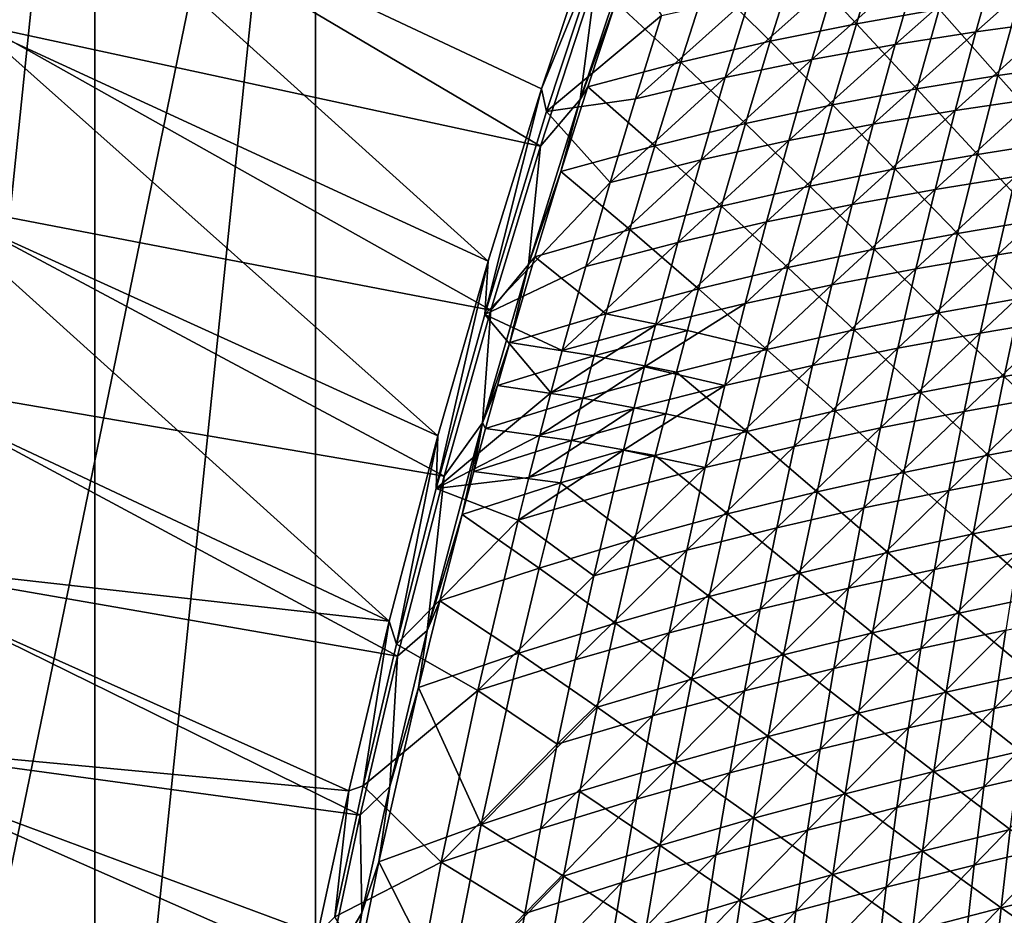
# Model space of a CAD drawing. Header units: metres. Extents: x -1 to 1402, y -1402 to 1.
# Tile 125 of 256: x 46 to 136, y -737 to -656. Entities that reach past the tile are written whole.
import ezdxf

# ---------------------------------------------------------------- set-up
doc = ezdxf.new("R2010")
doc.units = ezdxf.units.M

msp = doc.modelspace()

# ---------------------------------------------------------------- linework, layer by layer
at = {"layer": 'None0'}
for points in [[(43.130493, -656.726685), (48.19175, -640.826843), (11.242748, -7.263255)], [(47.415188, -640.710388, -3), (42.350792, -656.62915, -3), (11.242748, -7.263255, -3)], [(47.415188, -640.710388, -3), (88.749306, -678.022156, -32.226997), (42.350792, -656.62915, -3)], [(93.505959, -667.609009, -29.637341), (48.19175, -640.826843), (43.130493, -656.726685)], [(99.434441, -644.966858, -32.213512), (93.596153, -662.405701, -32.220539), (47.415188, -640.710388, -3)], [(93.596153, -662.405701, -32.220539), (88.749306, -678.022156, -32.226997), (47.415188, -640.710388, -3)], [(93.505959, -667.609009, -29.637341), (98.532974, -652.200928, -29.631062), (48.19175, -640.826843)], [(93.596153, -662.405701, -32.220539), (99.434441, -644.966858, -32.213512), (99.535042, -647.808777, -32.845417)], [(93.596153, -662.405701, -32.220539), (99.535042, -647.808777, -32.845417), (94.028015, -664.466309, -32.845512)], [(94.028015, -664.466309, -32.845512), (99.535042, -647.808777, -32.845417), (104.458954, -655.761658, -60.266914)], [(102.240685, -647.999512, -30.871134), (97.087891, -663.37915, -30.865093), (100.311737, -654.540955, -32.063263)], [(97.087891, -663.37915, -30.865093), (102.240685, -647.999512, -30.871134), (98.532974, -652.200928, -29.631062)], [(122.121078, -656.509888, -114.660255), (124.348328, -649.197083, -114.689911), (116.65062, -650.66925, -87.063545)], [(129.635635, -655.183899, -142.347366), (124.348328, -649.197083, -114.689911), (122.121078, -656.509888, -114.660255)], [(132.958298, -657.246948, -170.80217), (141.90889, -649.278137, -198.645874), (140.039459, -656.283813, -198.615997)], [(132.958298, -657.246948, -170.80217), (134.929489, -650.142151, -170.829529), (141.90889, -649.278137, -198.645874)], [(134.929489, -650.142151, -170.829529), (125.649193, -658.38678, -143.057922), (127.721542, -651.178772, -143.081757)], [(125.649193, -658.38678, -143.057922), (134.929489, -650.142151, -170.829529), (132.958298, -657.246948, -170.80217)], [(108.643051, -652.437622, -59.50769), (114.32309, -658.095337, -87.039215), (116.65062, -650.66925, -87.063545)], [(116.65062, -650.66925, -87.063545), (114.32309, -658.095337, -87.039215), (122.121078, -656.509888, -114.660255)], [(127.721542, -651.178772, -143.081757), (125.649193, -658.38678, -143.057922), (118.086502, -659.74707, -115.387901)], [(118.086502, -659.74707, -115.387901), (120.259117, -652.431213, -115.40715), (127.721542, -651.178772, -143.081757)], [(93.505959, -667.609009, -29.637341), (97.087891, -663.37915, -30.865093), (98.532974, -652.200928, -29.631062)], [(100.311737, -654.540955, -32.063263), (106.216644, -659.982727, -59.489376), (108.643051, -652.437622, -59.50769)], [(108.643051, -652.437622, -59.50769), (106.216644, -659.982727, -59.489376), (114.32309, -658.095337, -87.039215)], [(110.241791, -661.37323, -87.787445), (112.51355, -653.944519, -87.801361), (120.259117, -652.431213, -115.40715)], [(110.241791, -661.37323, -87.787445), (120.259117, -652.431213, -115.40715), (118.086502, -659.74707, -115.387901)], [(102.089462, -663.308777, -60.259052), (104.458954, -655.761658, -60.266914), (112.51355, -653.944519, -87.801361)], [(102.089462, -663.308777, -60.259052), (112.51355, -653.944519, -87.801361), (110.241791, -661.37323, -87.787445)], [(97.087891, -663.37915, -30.865093), (97.788727, -662.210754, -32.052963), (100.311737, -654.540955, -32.063263)], [(100.311737, -654.540955, -32.063263), (97.788727, -662.210754, -32.052963), (106.216644, -659.982727, -59.489376)], [(129.635635, -655.183899, -142.347366), (134.949951, -661.199219, -170.06839), (136.895416, -654.07373, -170.106369)], [(136.895416, -654.07373, -170.106369), (134.949951, -661.199219, -170.06839), (142.083725, -660.161133, -197.893707)], [(94.028015, -664.466309, -32.845512), (104.458954, -655.761658, -60.266914), (102.089462, -663.308777, -60.259052)], [(127.588112, -662.414185, -142.312973), (129.635635, -655.183899, -142.347366), (122.121078, -656.509888, -114.660255)], [(134.949951, -661.199219, -170.06839), (129.635635, -655.183899, -142.347366), (127.588112, -662.414185, -142.312973)], [(42.350792, -656.62915, -3), (84.205261, -693.84613, -32.233692), (37.61758, -672.649475, -3)], [(88.988968, -682.472412, -29.643541), (43.130493, -656.726685), (38.399914, -672.727966)], [(88.749306, -678.022156, -32.226997), (84.205261, -693.84613, -32.233692), (42.350792, -656.62915, -3)], [(88.988968, -682.472412, -29.643541), (93.505959, -667.609009, -29.637341), (43.130493, -656.726685)], [(114.32309, -658.095337, -87.039215), (119.972527, -663.849487, -114.630486), (122.121078, -656.509888, -114.660255)], [(122.121078, -656.509888, -114.660255), (119.972527, -663.849487, -114.630486), (127.588112, -662.414185, -142.312973)], [(131.065689, -664.376526, -170.774841), (132.958298, -657.246948, -170.80217), (140.039459, -656.283813, -198.615997)], [(131.065689, -664.376526, -170.774841), (140.039459, -656.283813, -198.615997), (138.248474, -663.312744, -198.586151)], [(123.65564, -665.621094, -143.034149), (132.958298, -657.246948, -170.80217), (131.065689, -664.376526, -170.774841)], [(123.65564, -665.621094, -143.034149), (125.649193, -658.38678, -143.057922), (132.958298, -657.246948, -170.80217)], [(106.216644, -659.982727, -59.489376), (112.074753, -665.549255, -87.014755), (114.32309, -658.095337, -87.039215)], [(114.32309, -658.095337, -87.039215), (112.074753, -665.549255, -87.014755), (119.972527, -663.849487, -114.630486)], [(125.649193, -658.38678, -143.057922), (115.993042, -667.090393, -115.368675), (118.086502, -659.74707, -115.387901)], [(115.993042, -667.090393, -115.368675), (125.649193, -658.38678, -143.057922), (123.65564, -665.621094, -143.034149)], [(97.788727, -662.210754, -32.052963), (103.870117, -667.556335, -59.470943), (106.216644, -659.982727, -59.489376)], [(106.216644, -659.982727, -59.489376), (103.870117, -667.556335, -59.470943), (112.074753, -665.549255, -87.014755)], [(118.086502, -659.74707, -115.387901), (115.993042, -667.090393, -115.368675), (108.049698, -668.830505, -87.773552)], [(108.049698, -668.830505, -87.773552), (110.241791, -661.37323, -87.787445), (118.086502, -659.74707, -115.387901)], [(134.949951, -661.199219, -170.06839), (140.31987, -667.207764, -197.853104), (142.083725, -660.161133, -197.893707)], [(133.083511, -668.348083, -170.030319), (134.949951, -661.199219, -170.06839), (127.588112, -662.414185, -142.312973)], [(140.31987, -667.207764, -197.853104), (134.949951, -661.199219, -170.06839), (133.083511, -668.348083, -170.030319)], [(99.800339, -670.885254, -60.251221), (102.089462, -663.308777, -60.259052), (110.241791, -661.37323, -87.787445)], [(99.800339, -670.885254, -60.251221), (110.241791, -661.37323, -87.787445), (108.049698, -668.830505, -87.773552)], [(88.749306, -678.022156, -32.226997), (93.596153, -662.405701, -32.220539), (88.44104, -682.846558, -32.845623)], [(88.44104, -682.846558, -32.845623), (93.596153, -662.405701, -32.220539), (94.028015, -664.466309, -32.845512)], [(97.788727, -662.210754, -32.052963), (97.087891, -663.37915, -30.865093), (95.346489, -669.909607, -32.042511)], [(103.870117, -667.556335, -59.470943), (97.788727, -662.210754, -32.052963), (95.346489, -669.909607, -32.042511)], [(119.972527, -663.849487, -114.630486), (125.619873, -669.66925, -142.278473), (127.588112, -662.414185, -142.312973)], [(127.588112, -662.414185, -142.312973), (125.619873, -669.66925, -142.278473), (133.083511, -668.348083, -170.030319)], [(97.087891, -663.37915, -30.865093), (92.413658, -678.333984, -30.859119), (95.346489, -669.909607, -32.042511)], [(92.413658, -678.333984, -30.859119), (97.087891, -663.37915, -30.865093), (93.505959, -667.609009, -29.637341)], [(99.800339, -670.885254, -60.251221), (94.028015, -664.466309, -32.845512), (102.089462, -663.308777, -60.259052)], [(112.074753, -665.549255, -87.014755), (117.903656, -671.215088, -114.600594), (119.972527, -663.849487, -114.630486)], [(119.972527, -663.849487, -114.630486), (117.903656, -671.215088, -114.600594), (125.619873, -669.66925, -142.278473)], [(129.252441, -671.530396, -170.747574), (131.065689, -664.376526, -170.774841), (138.248474, -663.312744, -198.586151)], [(136.536667, -670.364319, -198.556351), (129.252441, -671.530396, -170.747574), (138.248474, -663.312744, -198.586151)], [(88.44104, -682.846558, -32.845623), (94.028015, -664.466309, -32.845512), (99.800339, -670.885254, -60.251221)], [(121.741722, -672.881165, -143.010406), (123.65564, -665.621094, -143.034149), (131.065689, -664.376526, -170.774841)], [(121.741722, -672.881165, -143.010406), (131.065689, -664.376526, -170.774841), (129.252441, -671.530396, -170.747574)], [(103.870117, -667.556335, -59.470943), (109.906647, -673.03009, -86.990173), (112.074753, -665.549255, -87.014755)], [(112.074753, -665.549255, -87.014755), (109.906647, -673.03009, -86.990173), (117.903656, -671.215088, -114.600594)], [(113.979622, -674.460815, -115.349487), (123.65564, -665.621094, -143.034149), (121.741722, -672.881165, -143.010406)], [(113.979622, -674.460815, -115.349487), (115.993042, -667.090393, -115.368675), (123.65564, -665.621094, -143.034149)], [(115.993042, -667.090393, -115.368675), (105.938202, -676.315857, -87.759689), (108.049698, -668.830505, -87.773552)], [(105.938202, -676.315857, -87.759689), (115.993042, -667.090393, -115.368675), (113.979622, -674.460815, -115.349487)], [(138.635666, -674.27533, -197.812439), (140.31987, -667.207764, -197.853104), (133.083511, -668.348083, -170.030319)], [(88.988968, -682.472412, -29.643541), (92.413658, -678.333984, -30.859119), (93.505959, -667.609009, -29.637341)], [(101.604561, -675.157593, -59.452404), (103.870117, -667.556335, -59.470943), (95.346489, -669.909607, -32.042511)], [(109.906647, -673.03009, -86.990173), (103.870117, -667.556335, -59.470943), (101.604561, -675.157593, -59.452404)], [(125.619873, -669.66925, -142.278473), (131.296951, -675.51947, -169.992172), (133.083511, -668.348083, -170.030319)], [(133.083511, -668.348083, -170.030319), (131.296951, -675.51947, -169.992172), (138.635666, -674.27533, -197.812439)], [(108.049698, -668.830505, -87.773552), (105.938202, -676.315857, -87.759689), (97.59256, -678.49054, -60.243431)], [(97.59256, -678.49054, -60.243431), (99.800339, -670.885254, -60.251221), (108.049698, -668.830505, -87.773552)], [(95.346489, -669.909607, -32.042511), (92.413658, -678.333984, -30.859119), (92.986153, -677.636536, -32.031918)], [(95.346489, -669.909607, -32.042511), (92.986153, -677.636536, -32.031918), (101.604561, -675.157593, -59.452404)], [(117.903656, -671.215088, -114.600594), (123.73185, -676.948242, -142.243896), (125.619873, -669.66925, -142.278473)], [(125.619873, -669.66925, -142.278473), (123.73185, -676.948242, -142.243896), (131.296951, -675.51947, -169.992172)], [(134.9048, -677.438049, -198.526611), (136.536667, -670.364319, -198.556351), (143.61853, -669.338989, -226.429672)], [(142.088348, -676.312195, -226.398361), (134.9048, -677.438049, -198.526611), (143.61853, -669.338989, -226.429672)], [(97.59256, -678.49054, -60.243431), (88.44104, -682.846558, -32.845623), (99.800339, -670.885254, -60.251221)], [(134.9048, -677.438049, -198.526611), (127.519348, -678.708069, -170.720352), (136.536667, -670.364319, -198.556351)], [(127.519348, -678.708069, -170.720352), (129.252441, -671.530396, -170.747574), (136.536667, -670.364319, -198.556351)], [(109.906647, -673.03009, -86.990173), (115.915443, -678.605774, -114.570602), (117.903656, -671.215088, -114.600594)], [(117.903656, -671.215088, -114.600594), (115.915443, -678.605774, -114.570602), (123.73185, -676.948242, -142.243896)], [(119.908287, -680.166443, -142.98671), (121.741722, -672.881165, -143.010406), (129.252441, -671.530396, -170.747574)], [(127.519348, -678.708069, -170.720352), (119.908287, -680.166443, -142.98671), (129.252441, -671.530396, -170.747574)], [(37.61758, -672.649475, -3), (79.788307, -710.647888, -32.24094), (33.222839, -688.76593, -3)], [(84.756264, -697.494629, -29.649939), (38.399914, -672.727966), (34.007313, -688.825317)], [(84.205261, -693.84613, -32.233692), (79.788307, -710.647888, -32.24094), (37.61758, -672.649475, -3)], [(84.756264, -697.494629, -29.649939), (88.988968, -682.472412, -29.643541), (38.399914, -672.727966)], [(107.819809, -680.537109, -86.965492), (109.906647, -673.03009, -86.990173), (101.604561, -675.157593, -59.452404)], [(115.915443, -678.605774, -114.570602), (109.906647, -673.03009, -86.990173), (107.819809, -680.537109, -86.965492)], [(112.047134, -681.857727, -115.33033), (113.979622, -674.460815, -115.349487), (121.741722, -672.881165, -143.010406)], [(112.047134, -681.857727, -115.33033), (121.741722, -672.881165, -143.010406), (119.908287, -680.166443, -142.98671)], [(103.908241, -683.828796, -87.745865), (113.979622, -674.460815, -115.349487), (112.047134, -681.857727, -115.33033)], [(103.908241, -683.828796, -87.745865), (105.938202, -676.315857, -87.759689), (113.979622, -674.460815, -115.349487)], [(131.296951, -675.51947, -169.992172), (137.031921, -681.363159, -197.771729), (138.635666, -674.27533, -197.812439)], [(92.986153, -677.636536, -32.031918), (99.421059, -682.785767, -59.433765), (101.604561, -675.157593, -59.452404)], [(101.604561, -675.157593, -59.452404), (99.421059, -682.785767, -59.433765), (107.819809, -680.537109, -86.965492)], [(105.938202, -676.315857, -87.759689), (95.467102, -686.124084, -60.235687), (97.59256, -678.49054, -60.243431)], [(95.467102, -686.124084, -60.235687), (105.938202, -676.315857, -87.759689), (103.908241, -683.828796, -87.745865)], [(123.73185, -676.948242, -142.243896), (129.591125, -682.712646, -169.953964), (131.296951, -675.51947, -169.992172)], [(131.296951, -675.51947, -169.992172), (129.591125, -682.712646, -169.953964), (137.031921, -681.363159, -197.771729)], [(134.9048, -677.438049, -198.526611), (142.088348, -676.312195, -226.398361), (133.353592, -684.533325, -198.496964)], [(133.353592, -684.533325, -198.496964), (142.088348, -676.312195, -226.398361), (140.638626, -683.305115, -226.367126)], [(115.915443, -678.605774, -114.570602), (121.924957, -684.250366, -142.209244), (123.73185, -676.948242, -142.243896)], [(123.73185, -676.948242, -142.243896), (121.924957, -684.250366, -142.209244), (129.591125, -682.712646, -169.953964)], [(84.205261, -693.84613, -32.233692), (88.749306, -678.022156, -32.226997), (84.051498, -698.632507, -32.845734)], [(84.051498, -698.632507, -32.845734), (88.749306, -678.022156, -32.226997), (88.44104, -682.846558, -32.845623)], [(92.413658, -678.333984, -30.859119), (90.708839, -685.390686, -32.021179), (92.986153, -677.636536, -32.031918)], [(92.986153, -677.636536, -32.031918), (90.708839, -685.390686, -32.021179), (99.421059, -682.785767, -59.433765)], [(127.519348, -678.708069, -170.720352), (134.9048, -677.438049, -198.526611), (125.867203, -685.908936, -170.693207)], [(125.867203, -685.908936, -170.693207), (134.9048, -677.438049, -198.526611), (133.353592, -684.533325, -198.496964)], [(92.413658, -678.333984, -30.859119), (88.240158, -692.683472, -30.8533), (90.708839, -685.390686, -32.021179)], [(88.240158, -692.683472, -30.8533), (92.413658, -678.333984, -30.859119), (88.988968, -682.472412, -29.643541)], [(97.59256, -678.49054, -60.243431), (95.467102, -686.124084, -60.235687), (88.44104, -682.846558, -32.845623)], [(114.008881, -686.020813, -114.54052), (115.915443, -678.605774, -114.570602), (107.819809, -680.537109, -86.965492)], [(121.924957, -684.250366, -142.209244), (115.915443, -678.605774, -114.570602), (114.008881, -686.020813, -114.54052)], [(119.908287, -680.166443, -142.98671), (127.519348, -678.708069, -170.720352), (118.156181, -687.47644, -142.963089)], [(118.156181, -687.47644, -142.963089), (127.519348, -678.708069, -170.720352), (125.867203, -685.908936, -170.693207)], [(99.421059, -682.785767, -59.433765), (106.80719, -684.30011, -86.953117), (107.819809, -680.537109, -86.965492)], [(107.819809, -680.537109, -86.965492), (106.80719, -684.30011, -86.953117), (114.008881, -686.020813, -114.54052)], [(110.196465, -689.28064, -115.311218), (112.047134, -681.857727, -115.33033), (119.908287, -680.166443, -142.98671)], [(110.196465, -689.28064, -115.311218), (119.908287, -680.166443, -142.98671), (118.156181, -687.47644, -142.963089)], [(129.591125, -682.712646, -169.953964), (135.509399, -688.470398, -197.730972), (137.031921, -681.363159, -197.771729)], [(137.031921, -681.363159, -197.771729), (135.509399, -688.470398, -197.730972), (142.850372, -687.16156, -225.61319)], [(84.756264, -697.494629, -29.649939), (88.240158, -692.683472, -30.8533), (88.988968, -682.472412, -29.643541)], [(102.924133, -687.595398, -87.73896), (103.908241, -683.828796, -87.745865), (112.047134, -681.857727, -115.33033)], [(102.924133, -687.595398, -87.73896), (112.047134, -681.857727, -115.33033), (110.196465, -689.28064, -115.311218)], [(88.44104, -682.846558, -32.845623), (94.435555, -689.951294, -60.231831), (84.051498, -698.632507, -32.845734)], [(95.467102, -686.124084, -60.235687), (94.435555, -689.951294, -60.231831), (88.44104, -682.846558, -32.845623)], [(90.708839, -685.390686, -32.021179), (98.360413, -686.609619, -59.424412), (99.421059, -682.785767, -59.433765)], [(99.421059, -682.785767, -59.433765), (98.360413, -686.609619, -59.424412), (106.80719, -684.30011, -86.953117)], [(121.924957, -684.250366, -142.209244), (127.966911, -689.926697, -169.915726), (129.591125, -682.712646, -169.953964)], [(129.591125, -682.712646, -169.953964), (127.966911, -689.926697, -169.915726), (135.509399, -688.470398, -197.730972)], [(133.353592, -684.533325, -198.496964), (140.638626, -683.305115, -226.367126), (131.88382, -691.649597, -198.467377)], [(131.88382, -691.649597, -198.467377), (140.638626, -683.305115, -226.367126), (139.270065, -690.317322, -226.335983)], [(94.435555, -689.951294, -60.231831), (103.908241, -683.828796, -87.745865), (102.924133, -687.595398, -87.73896)], [(94.435555, -689.951294, -60.231831), (95.467102, -686.124084, -60.235687), (103.908241, -683.828796, -87.745865)], [(98.360413, -686.609619, -59.424412), (105.815277, -688.069397, -86.940712), (106.80719, -684.30011, -86.953117)], [(106.80719, -684.30011, -86.953117), (105.815277, -688.069397, -86.940712), (114.008881, -686.020813, -114.54052)], [(120.200119, -691.574829, -142.174545), (121.924957, -684.250366, -142.209244), (114.008881, -686.020813, -114.54052)], [(127.966911, -689.926697, -169.915726), (121.924957, -684.250366, -142.209244), (120.200119, -691.574829, -142.174545)], [(125.867203, -685.908936, -170.693207), (133.353592, -684.533325, -198.496964), (124.296806, -693.132507, -170.666153)], [(124.296806, -693.132507, -170.666153), (133.353592, -684.533325, -198.496964), (131.88382, -691.649597, -198.467377)], [(88.240158, -692.683472, -30.8533), (89.601669, -689.27771, -32.015759), (90.708839, -685.390686, -32.021179)], [(90.708839, -685.390686, -32.021179), (89.601669, -689.27771, -32.015759), (98.360413, -686.609619, -59.424412)], [(105.815277, -688.069397, -86.940712), (112.184944, -693.459412, -114.510361), (114.008881, -686.020813, -114.54052)], [(114.008881, -686.020813, -114.54052), (112.184944, -693.459412, -114.510361), (120.200119, -691.574829, -142.174545)], [(118.156181, -687.47644, -142.963089), (125.867203, -685.908936, -170.693207), (116.486252, -694.810669, -142.939514)], [(116.486252, -694.810669, -142.939514), (125.867203, -685.908936, -170.693207), (124.296806, -693.132507, -170.666153)], [(89.601669, -689.27771, -32.015759), (97.320686, -690.439819, -59.415039), (98.360413, -686.609619, -59.424412)], [(98.360413, -686.609619, -59.424412), (97.320686, -690.439819, -59.415039), (105.815277, -688.069397, -86.940712)], [(93.424957, -693.7854, -60.227989), (94.435555, -689.951294, -60.231831), (102.924133, -687.595398, -87.73896)], [(101.960762, -691.368713, -87.732071), (93.424957, -693.7854, -60.227989), (102.924133, -687.595398, -87.73896)], [(101.960762, -691.368713, -87.732071), (102.924133, -687.595398, -87.73896), (110.196465, -689.28064, -115.311218)], [(110.196465, -689.28064, -115.311218), (118.156181, -687.47644, -142.963089), (108.42852, -696.729065, -115.29216)], [(108.42852, -696.729065, -115.29216), (118.156181, -687.47644, -142.963089), (116.486252, -694.810669, -142.939514)], [(135.509399, -688.470398, -197.730972), (141.511795, -694.182129, -225.570862), (142.850372, -687.16156, -225.61319)], [(79.788307, -710.647888, -32.24094), (29.174057, -704.972778, -3), (33.222839, -688.76593, -3)], [(80.543518, -713.800293, -29.657013), (34.007313, -688.825317), (29.960155, -705.013)], [(80.543518, -713.800293, -29.657013), (84.756264, -697.494629, -29.649939), (34.007313, -688.825317)], [(97.320686, -690.439819, -59.415039), (104.8442, -691.844727, -86.928291), (105.815277, -688.069397, -86.940712)], [(105.815277, -688.069397, -86.940712), (104.8442, -691.844727, -86.928291), (112.184944, -693.459412, -114.510361)], [(127.966911, -689.926697, -169.915726), (134.068893, -695.596252, -197.690201), (135.509399, -688.470398, -197.730972)], [(135.509399, -688.470398, -197.730972), (134.068893, -695.596252, -197.690201), (141.511795, -694.182129, -225.570862)], [(89.601669, -689.27771, -32.015759), (88.240158, -692.683472, -30.8533), (88.515678, -693.171204, -32.010307)], [(97.320686, -690.439819, -59.415039), (89.601669, -689.27771, -32.015759), (88.515678, -693.171204, -32.010307)], [(101.960762, -691.368713, -87.732071), (110.196465, -689.28064, -115.311218), (101.018242, -695.148621, -87.725189)], [(101.018242, -695.148621, -87.725189), (110.196465, -689.28064, -115.311218), (108.42852, -696.729065, -115.29216)], [(94.435555, -689.951294, -60.231831), (93.424957, -693.7854, -60.227989), (84.051498, -698.632507, -32.845734)], [(88.515678, -693.171204, -32.010307), (96.302025, -694.276367, -59.405643), (97.320686, -690.439819, -59.415039)], [(96.302025, -694.276367, -59.405643), (104.8442, -691.844727, -86.928291), (97.320686, -690.439819, -59.415039)], [(126.42514, -697.16095, -169.877457), (127.966911, -689.926697, -169.915726), (120.200119, -691.574829, -142.174545)], [(134.068893, -695.596252, -197.690201), (127.966911, -689.926697, -169.915726), (126.42514, -697.16095, -169.877457)], [(137.983368, -697.348145, -226.304932), (130.496201, -698.786377, -198.437897), (139.270065, -690.317322, -226.335983)], [(130.496201, -698.786377, -198.437897), (131.88382, -691.649597, -198.467377), (139.270065, -690.317322, -226.335983)], [(93.424957, -693.7854, -60.227989), (101.960762, -691.368713, -87.732071), (92.435432, -697.626282, -60.224159)], [(92.435432, -697.626282, -60.224159), (101.960762, -691.368713, -87.732071), (101.018242, -695.148621, -87.725189)], [(104.8442, -691.844727, -86.928291), (96.302025, -694.276367, -59.405643), (103.894089, -695.626099, -86.915848)], [(104.8442, -691.844727, -86.928291), (103.894089, -695.626099, -86.915848), (112.184944, -693.459412, -114.510361)], [(112.184944, -693.459412, -114.510361), (118.55825, -698.920776, -142.139786), (120.200119, -691.574829, -142.174545)], [(120.200119, -691.574829, -142.174545), (118.55825, -698.920776, -142.139786), (126.42514, -697.16095, -169.877457)], [(124.296806, -693.132507, -170.666153), (131.88382, -691.649597, -198.467377), (122.808952, -700.378296, -170.639175)], [(131.88382, -691.649597, -198.467377), (130.496201, -698.786377, -198.437897), (122.808952, -700.378296, -170.639175)], [(83.236938, -711.487, -30.845551), (86.407814, -700.977112, -31.999304), (88.240158, -692.683472, -30.8533)], [(83.236938, -711.487, -30.845551), (88.240158, -692.683472, -30.8533), (84.756264, -697.494629, -29.649939)], [(86.407814, -700.977112, -31.999304), (87.451019, -697.071045, -32.004822), (88.240158, -692.683472, -30.8533)], [(88.240158, -692.683472, -30.8533), (87.451019, -697.071045, -32.004822), (88.515678, -693.171204, -32.010307)], [(87.451019, -697.071045, -32.004822), (96.302025, -694.276367, -59.405643), (88.515678, -693.171204, -32.010307)], [(122.808952, -700.378296, -170.639175), (114.89933, -702.168518, -142.916031), (124.296806, -693.132507, -170.666153)], [(114.89933, -702.168518, -142.916031), (116.486252, -694.810669, -142.939514), (124.296806, -693.132507, -170.666153)], [(79.788307, -710.647888, -32.24094), (84.205261, -693.84613, -32.233692), (80.45562, -712.709412, -32.845829)], [(80.45562, -712.709412, -32.845829), (84.205261, -693.84613, -32.233692), (84.051498, -698.632507, -32.845734)], [(84.051498, -698.632507, -32.845734), (93.424957, -693.7854, -60.227989), (92.435432, -697.626282, -60.224159)], [(112.184944, -693.459412, -114.510361), (103.894089, -695.626099, -86.915848), (110.444611, -700.920593, -114.480141)], [(112.184944, -693.459412, -114.510361), (110.444611, -700.920593, -114.480141), (118.55825, -698.920776, -142.139786)], [(134.068893, -695.596252, -197.690201), (140.2556, -701.218872, -225.528534), (141.511795, -694.182129, -225.570862)], [(95.30455, -698.11908, -59.396233), (96.302025, -694.276367, -59.405643), (87.451019, -697.071045, -32.004822)], [(96.302025, -694.276367, -59.405643), (95.30455, -698.11908, -59.396233), (103.894089, -695.626099, -86.915848)], [(108.42852, -696.729065, -115.29216), (116.486252, -694.810669, -142.939514), (106.744179, -704.202454, -115.273155)], [(116.486252, -694.810669, -142.939514), (114.89933, -702.168518, -142.916031), (106.744179, -704.202454, -115.273155)], [(91.467102, -701.473877, -60.220345), (101.018242, -695.148621, -87.725189), (100.096695, -698.93512, -87.718323)], [(92.435432, -697.626282, -60.224159), (101.018242, -695.148621, -87.725189), (91.467102, -701.473877, -60.220345)], [(103.894089, -695.626099, -86.915848), (95.30455, -698.11908, -59.396233), (102.057274, -703.206482, -86.890907)], [(100.096695, -698.93512, -87.718323), (101.018242, -695.148621, -87.725189), (108.42852, -696.729065, -115.29216)], [(103.894089, -695.626099, -86.915848), (102.057274, -703.206482, -86.890907), (110.444611, -700.920593, -114.480141)], [(132.711212, -702.739807, -197.649429), (134.068893, -695.596252, -197.690201), (126.42514, -697.16095, -169.877457)], [(140.2556, -701.218872, -225.528534), (134.068893, -695.596252, -197.690201), (132.711212, -702.739807, -197.649429)], [(106.744179, -704.202454, -115.273155), (98.316978, -706.527588, -87.704628), (108.42852, -696.729065, -115.29216)], [(98.316978, -706.527588, -87.704628), (100.096695, -698.93512, -87.718323), (108.42852, -696.729065, -115.29216)], [(80.543518, -713.800293, -29.657013), (83.236938, -711.487, -30.845551), (84.756264, -697.494629, -29.649939)], [(84.051498, -698.632507, -32.845734), (92.435432, -697.626282, -60.224159), (91.467102, -701.473877, -60.220345)], [(95.30455, -698.11908, -59.396233), (87.451019, -697.071045, -32.004822), (86.407814, -700.977112, -31.999304)], [(118.55825, -698.920776, -142.139786), (124.966682, -704.41449, -169.839172), (126.42514, -697.16095, -169.877457)], [(126.42514, -697.16095, -169.877457), (124.966682, -704.41449, -169.839172), (132.711212, -702.739807, -197.649429)], [(136.77919, -704.397034, -226.273987), (129.191483, -705.943054, -198.408524), (137.983368, -697.348145, -226.304932)], [(137.983368, -697.348145, -226.304932), (129.191483, -705.943054, -198.408524), (130.496201, -698.786377, -198.437897)], [(91.467102, -701.473877, -60.220345), (80.45562, -712.709412, -32.845829), (84.051498, -698.632507, -32.845734)], [(93.373726, -705.822571, -59.37735), (95.30455, -698.11908, -59.396233), (86.407814, -700.977112, -31.999304)], [(102.057274, -703.206482, -86.890907), (95.30455, -698.11908, -59.396233), (93.373726, -705.822571, -59.37735)], [(98.316978, -706.527588, -87.704628), (91.467102, -701.473877, -60.220345), (100.096695, -698.93512, -87.718323)], [(118.55825, -698.920776, -142.139786), (110.444611, -700.920593, -114.480141), (117.000275, -706.287415, -142.105011)], [(124.966682, -704.41449, -169.839172), (118.55825, -698.920776, -142.139786), (117.000275, -706.287415, -142.105011)], [(129.191483, -705.943054, -198.408524), (121.404434, -707.64563, -170.612289), (130.496201, -698.786377, -198.437897)], [(130.496201, -698.786377, -198.437897), (121.404434, -707.64563, -170.612289), (122.808952, -700.378296, -170.639175)], [(121.404434, -707.64563, -170.612289), (113.396278, -709.549561, -142.892639), (122.808952, -700.378296, -170.639175)], [(122.808952, -700.378296, -170.639175), (113.396278, -709.549561, -142.892639), (114.89933, -702.168518, -142.916031)], [(84.386368, -708.807678, -31.988174), (86.407814, -700.977112, -31.999304), (83.236938, -711.487, -30.845551)], [(86.407814, -700.977112, -31.999304), (84.386368, -708.807678, -31.988174), (93.373726, -705.822571, -59.37735)], [(110.444611, -700.920593, -114.480141), (102.057274, -703.206482, -86.890907), (108.788864, -708.403687, -114.449852)], [(117.000275, -706.287415, -142.105011), (110.444611, -700.920593, -114.480141), (108.788864, -708.403687, -114.449852)], [(139.082489, -708.270813, -225.486237), (140.2556, -701.218872, -225.528534), (132.711212, -702.739807, -197.649429)], [(87.808197, -716.930481, -60.205227), (80.45562, -712.709412, -32.845829), (91.467102, -701.473877, -60.220345)], [(98.316978, -706.527588, -87.704628), (87.808197, -716.930481, -60.205227), (91.467102, -701.473877, -60.220345)], [(113.396278, -709.549561, -142.892639), (105.144348, -711.700256, -115.254219), (114.89933, -702.168518, -142.916031)], [(114.89933, -702.168518, -142.916031), (105.144348, -711.700256, -115.254219), (106.744179, -704.202454, -115.273155)], [(124.966682, -704.41449, -169.839172), (131.437119, -709.90033, -197.608673), (132.711212, -702.739807, -197.649429)], [(132.711212, -702.739807, -197.649429), (131.437119, -709.90033, -197.608673), (139.082489, -708.270813, -225.486237)], [(100.30587, -710.80957, -86.865898), (102.057274, -703.206482, -86.890907), (93.373726, -705.822571, -59.37735)], [(102.057274, -703.206482, -86.890907), (100.30587, -710.80957, -86.865898), (108.788864, -708.403687, -114.449852)], [(105.144348, -711.700256, -115.254219), (96.622559, -714.145508, -87.690987), (106.744179, -704.202454, -115.273155)], [(106.744179, -704.202454, -115.273155), (96.622559, -714.145508, -87.690987), (98.316978, -706.527588, -87.704628)], [(124.966682, -704.41449, -169.839172), (117.000275, -706.287415, -142.105011), (123.5924, -711.686462, -169.800903)], [(124.966682, -704.41449, -169.839172), (123.5924, -711.686462, -169.800903), (131.437119, -709.90033, -197.608673)], [(127.970421, -713.118591, -198.379257), (129.191483, -705.943054, -198.408524), (136.77919, -704.397034, -226.273987)], [(127.970421, -713.118591, -198.379257), (136.77919, -704.397034, -226.273987), (135.658249, -711.463013, -226.243164)], [(76.119919, -726.015015, -32.247681), (25.478922, -721.263855, -3), (29.174057, -704.972778, -3)], [(77.152748, -728.217529, -29.663363), (29.960155, -705.013), (26.266146, -721.284851)], [(79.788307, -710.647888, -32.24094), (76.119919, -726.015015, -32.247681), (29.174057, -704.972778, -3)], [(77.152748, -728.217529, -29.663363), (80.543518, -713.800293, -29.657013), (29.960155, -705.013)], [(84.386368, -708.807678, -31.988174), (91.529305, -713.549438, -59.358406), (93.373726, -705.822571, -59.37735)], [(93.373726, -705.822571, -59.37735), (91.529305, -713.549438, -59.358406), (100.30587, -710.80957, -86.865898)], [(96.622559, -714.145508, -87.690987), (87.808197, -716.930481, -60.205227), (98.316978, -706.527588, -87.704628)], [(117.000275, -706.287415, -142.105011), (108.788864, -708.403687, -114.449852), (115.52713, -713.673889, -142.070206)], [(117.000275, -706.287415, -142.105011), (115.52713, -713.673889, -142.070206), (123.5924, -711.686462, -169.800903)], [(120.084084, -714.933533, -170.585526), (129.191483, -705.943054, -198.408524), (127.970421, -713.118591, -198.379257)], [(121.404434, -707.64563, -170.612289), (129.191483, -705.943054, -198.408524), (120.084084, -714.933533, -170.585526)], [(108.788864, -708.403687, -114.449852), (100.30587, -710.80957, -86.865898), (107.218697, -715.907776, -114.419533)], [(108.788864, -708.403687, -114.449852), (107.218697, -715.907776, -114.419533), (115.52713, -713.673889, -142.070206)], [(113.396278, -709.549561, -142.892639), (121.404434, -707.64563, -170.612289), (111.977974, -716.952698, -142.869339)], [(121.404434, -707.64563, -170.612289), (120.084084, -714.933533, -170.585526), (111.977974, -716.952698, -142.869339)], [(131.437119, -709.90033, -197.608673), (137.99324, -715.337158, -225.443985), (139.082489, -708.270813, -225.486237)], [(91.529305, -713.549438, -59.358406), (84.386368, -708.807678, -31.988174), (82.452469, -716.661865, -31.976923)], [(82.452469, -716.661865, -31.976923), (84.386368, -708.807678, -31.988174), (83.236938, -711.487, -30.845551)], [(105.144348, -711.700256, -115.254219), (113.396278, -709.549561, -142.892639), (103.629967, -719.221436, -115.235344)], [(113.396278, -709.549561, -142.892639), (111.977974, -716.952698, -142.869339), (103.629967, -719.221436, -115.235344)], [(123.5924, -711.686462, -169.800903), (130.247467, -717.076843, -197.567963), (131.437119, -709.90033, -197.608673)], [(131.437119, -709.90033, -197.608673), (130.247467, -717.076843, -197.567963), (137.99324, -715.337158, -225.443985)], [(134.621216, -718.544739, -226.212479), (135.658249, -711.463013, -226.243164), (143.168854, -709.921997, -254.169861)], [(134.621216, -718.544739, -226.212479), (143.168854, -709.921997, -254.169861), (142.231735, -716.89502, -254.138519)], [(76.119919, -726.015015, -32.247681), (79.788307, -710.647888, -32.24094), (77.437828, -725.548889, -32.845886)], [(77.437828, -725.548889, -32.845886), (79.788307, -710.647888, -32.24094), (80.45562, -712.709412, -32.845829)], [(91.529305, -713.549438, -59.358406), (98.640945, -718.43457, -86.840836), (100.30587, -710.80957, -86.865898)], [(100.30587, -710.80957, -86.865898), (98.640945, -718.43457, -86.840836), (107.218697, -715.907776, -114.419533)], [(83.236938, -711.487, -30.845551), (79.825798, -725.628174, -30.839636), (82.452469, -716.661865, -31.976923)], [(79.825798, -725.628174, -30.839636), (83.236938, -711.487, -30.845551), (80.543518, -713.800293, -29.657013)], [(96.622559, -714.145508, -87.690987), (105.144348, -711.700256, -115.254219), (95.014442, -721.787781, -87.677399)], [(105.144348, -711.700256, -115.254219), (103.629967, -719.221436, -115.235344), (95.014442, -721.787781, -87.677399)], [(123.5924, -711.686462, -169.800903), (115.52713, -713.673889, -142.070206), (122.303192, -718.975891, -169.762634)], [(123.5924, -711.686462, -169.800903), (122.303192, -718.975891, -169.762634), (130.247467, -717.076843, -197.567963)], [(126.833794, -720.311646, -198.350128), (135.658249, -711.463013, -226.243164), (134.621216, -718.544739, -226.212479)], [(126.833794, -720.311646, -198.350128), (127.970421, -713.118591, -198.379257), (135.658249, -711.463013, -226.243164)], [(77.437828, -725.548889, -32.845886), (80.45562, -712.709412, -32.845829), (87.808197, -716.930481, -60.205227)], [(77.152748, -728.217529, -29.663363), (79.825798, -725.628174, -30.839636), (80.543518, -713.800293, -29.657013)], [(88.104126, -729.069641, -59.32037), (91.529305, -713.549438, -59.358406), (82.452469, -716.661865, -31.976923)], [(98.640945, -718.43457, -86.840836), (91.529305, -713.549438, -59.358406), (88.104126, -729.069641, -59.32037)], [(115.52713, -713.673889, -142.070206), (107.218697, -715.907776, -114.419533), (114.139778, -721.079163, -142.035416)], [(115.52713, -713.673889, -142.070206), (114.139778, -721.079163, -142.035416), (122.303192, -718.975891, -169.762634)], [(118.84874, -722.240662, -170.558884), (120.084084, -714.933533, -170.585526), (127.970421, -713.118591, -198.379257)], [(118.84874, -722.240662, -170.558884), (127.970421, -713.118591, -198.379257), (126.833794, -720.311646, -198.350128)], [(87.808197, -716.930481, -60.205227), (96.622559, -714.145508, -87.690987), (95.014442, -721.787781, -87.677399)], [(110.645355, -724.376465, -142.84613), (120.084084, -714.933533, -170.585526), (118.84874, -722.240662, -170.558884)], [(111.977974, -716.952698, -142.869339), (120.084084, -714.933533, -170.585526), (110.645355, -724.376465, -142.84613)], [(130.247467, -717.076843, -197.567963), (136.988586, -722.41687, -225.401779), (137.99324, -715.337158, -225.443985)], [(107.218697, -715.907776, -114.419533), (98.640945, -718.43457, -86.840836), (105.735146, -723.431824, -114.389175)], [(107.218697, -715.907776, -114.419533), (105.735146, -723.431824, -114.389175), (114.139778, -721.079163, -142.035416)], [(84.498627, -732.486694, -60.190365), (77.437828, -725.548889, -32.845886), (87.808197, -716.930481, -60.205227)], [(79.825798, -725.628174, -30.839636), (78.851952, -732.437561, -31.954079), (82.452469, -716.661865, -31.976923)], [(82.452469, -716.661865, -31.976923), (78.851952, -732.437561, -31.954079), (88.104126, -729.069641, -59.32037)], [(84.498627, -732.486694, -60.190365), (87.808197, -716.930481, -60.205227), (95.014442, -721.787781, -87.677399)], [(103.629967, -719.221436, -115.235344), (111.977974, -716.952698, -142.869339), (102.202049, -726.764526, -115.216553)], [(111.977974, -716.952698, -142.869339), (110.645355, -724.376465, -142.84613), (102.202049, -726.764526, -115.216553)], [(122.303192, -718.975891, -169.762634), (129.143066, -724.268311, -197.527283), (130.247467, -717.076843, -197.567963)], [(130.247467, -717.076843, -197.567963), (129.143066, -724.268311, -197.527283), (136.988586, -722.41687, -225.401779)], [(133.668762, -725.640808, -226.181915), (142.231735, -716.89502, -254.138519), (141.378616, -723.880554, -254.10733)], [(133.668762, -725.640808, -226.181915), (134.621216, -718.544739, -226.212479), (142.231735, -716.89502, -254.138519)], [(97.063576, -726.080505, -86.815727), (98.640945, -718.43457, -86.840836), (88.104126, -729.069641, -59.32037)], [(98.640945, -718.43457, -86.840836), (97.063576, -726.080505, -86.815727), (105.735146, -723.431824, -114.389175)], [(122.303192, -718.975891, -169.762634), (114.139778, -721.079163, -142.035416), (121.09996, -726.28186, -169.724426)], [(122.303192, -718.975891, -169.762634), (121.09996, -726.28186, -169.724426), (129.143066, -724.268311, -197.527283)], [(125.782356, -727.520813, -198.321121), (126.833794, -720.311646, -198.350128), (134.621216, -718.544739, -226.212479)], [(125.782356, -727.520813, -198.321121), (134.621216, -718.544739, -226.212479), (133.668762, -725.640808, -226.181915)], [(95.014442, -721.787781, -87.677399), (103.629967, -719.221436, -115.235344), (93.493698, -729.45282, -87.663879)], [(103.629967, -719.221436, -115.235344), (102.202049, -726.764526, -115.216553), (93.493698, -729.45282, -87.663879)], [(117.699272, -729.56543, -170.532364), (126.833794, -720.311646, -198.350128), (125.782356, -727.520813, -198.321121)], [(117.699272, -729.56543, -170.532364), (118.84874, -722.240662, -170.558884), (126.833794, -720.311646, -198.350128)], [(73.296768, -739.014038, -32.253448), (22.145306, -737.632751, -3), (25.478922, -721.263855, -3)], [(74.122108, -742.420959, -29.669689), (26.266146, -721.284851), (22.933121, -737.634521)], [(76.119919, -726.015015, -32.247681), (73.296768, -739.014038, -32.253448), (25.478922, -721.263855, -3)], [(74.122108, -742.420959, -29.669689), (77.152748, -728.217529, -29.663363), (26.266146, -721.284851)], [(93.493698, -729.45282, -87.663879), (84.498627, -732.486694, -60.190365), (95.014442, -721.787781, -87.677399)], [(114.139778, -721.079163, -142.035416), (105.735146, -723.431824, -114.389175), (112.839195, -728.502319, -142.000626)], [(114.139778, -721.079163, -142.035416), (112.839195, -728.502319, -142.000626), (121.09996, -726.28186, -169.724426)], [(109.399361, -731.819275, -142.823044), (110.645355, -724.376465, -142.84613), (118.84874, -722.240662, -170.558884)], [(109.399361, -731.819275, -142.823044), (118.84874, -722.240662, -170.558884), (117.699272, -729.56543, -170.532364)], [(129.143066, -724.268311, -197.527283), (136.06926, -729.508972, -225.359665), (136.988586, -722.41687, -225.401779)], [(105.735146, -723.431824, -114.389175), (97.063576, -726.080505, -86.815727), (104.339249, -730.974854, -114.358795)], [(105.735146, -723.431824, -114.389175), (104.339249, -730.974854, -114.358795), (112.839195, -728.502319, -142.000626)], [(100.861603, -734.327881, -115.197845), (110.645355, -724.376465, -142.84613), (109.399361, -731.819275, -142.823044)], [(102.202049, -726.764526, -115.216553), (110.645355, -724.376465, -142.84613), (100.861603, -734.327881, -115.197845)], [(121.09996, -726.28186, -169.724426), (128.124756, -731.473816, -197.486679), (129.143066, -724.268311, -197.527283)], [(129.143066, -724.268311, -197.527283), (128.124756, -731.473816, -197.486679), (136.06926, -729.508972, -225.359665)], [(132.801559, -732.749878, -226.151535), (133.668762, -725.640808, -226.181915), (141.378616, -723.880554, -254.10733)], [(132.801559, -732.749878, -226.151535), (141.378616, -723.880554, -254.10733), (140.610107, -730.87738, -254.076294)], [(73.296768, -739.014038, -32.253448), (76.119919, -726.015015, -32.247681), (74.866859, -737.437683, -32.845898)], [(74.866859, -737.437683, -32.845898), (76.119919, -726.015015, -32.247681), (77.437828, -725.548889, -32.845886)], [(74.866859, -737.437683, -32.845898), (77.437828, -725.548889, -32.845886), (84.498627, -732.486694, -60.190365)], [(77.288094, -737.074158, -30.834795), (79.825798, -725.628174, -30.839636), (77.152748, -728.217529, -29.663363)], [(79.825798, -725.628174, -30.839636), (77.288094, -737.074158, -30.834795), (78.851952, -732.437561, -31.954079)], [(97.063576, -726.080505, -86.815727), (88.104126, -729.069641, -59.32037), (95.574867, -733.746155, -86.790581)], [(97.063576, -726.080505, -86.815727), (95.574867, -733.746155, -86.790581), (104.339249, -730.974854, -114.358795)], [(121.09996, -726.28186, -169.724426), (112.839195, -728.502319, -142.000626), (119.983597, -733.603333, -169.686249)], [(119.983597, -733.603333, -169.686249), (128.124756, -731.473816, -197.486679), (121.09996, -726.28186, -169.724426)], [(124.816887, -734.74469, -198.292282), (133.668762, -725.640808, -226.181915), (132.801559, -732.749878, -226.151535)], [(124.816887, -734.74469, -198.292282), (125.782356, -727.520813, -198.321121), (133.668762, -725.640808, -226.181915)], [(93.493698, -729.45282, -87.663879), (102.202049, -726.764526, -115.216553), (92.061409, -737.13916, -87.650429)], [(102.202049, -726.764526, -115.216553), (100.861603, -734.327881, -115.197845), (92.061409, -737.13916, -87.650429)], [(116.63652, -736.906372, -170.505981), (117.699272, -729.56543, -170.532364), (125.782356, -727.520813, -198.321121)], [(116.63652, -736.906372, -170.505981), (125.782356, -727.520813, -198.321121), (124.816887, -734.74469, -198.292282)], [(74.122108, -742.420959, -29.669689), (77.288094, -737.074158, -30.834795), (77.152748, -728.217529, -29.663363)], [(112.839195, -728.502319, -142.000626), (104.339249, -730.974854, -114.358795), (111.62635, -735.942261, -141.965866)], [(112.839195, -728.502319, -142.000626), (111.62635, -735.942261, -141.965866), (119.983597, -733.603333, -169.686249)], [(78.851952, -732.437561, -31.954079), (85.038193, -744.671326, -59.282196), (88.104126, -729.069641, -59.32037)], [(93.493698, -729.45282, -87.663879), (92.061409, -737.13916, -87.650429), (84.498627, -732.486694, -60.190365)], [(88.104126, -729.069641, -59.32037), (85.038193, -744.671326, -59.282196), (95.574867, -733.746155, -86.790581)], [(108.240921, -739.279724, -142.800064), (117.699272, -729.56543, -170.532364), (116.63652, -736.906372, -170.505981)], [(108.240921, -739.279724, -142.800064), (109.399361, -731.819275, -142.823044), (117.699272, -729.56543, -170.532364)], [(128.124756, -731.473816, -197.486679), (135.236023, -736.612488, -225.317642), (136.06926, -729.508972, -225.359665)], [(136.06926, -729.508972, -225.359665), (135.236023, -736.612488, -225.317642), (143.103088, -734.654602, -253.258179)], [(104.339249, -730.974854, -114.358795), (95.574867, -733.746155, -86.790581), (103.032051, -738.535767, -114.328415)], [(104.339249, -730.974854, -114.358795), (103.032051, -738.535767, -114.328415), (111.62635, -735.942261, -141.965866)], [(128.124756, -731.473816, -197.486679), (119.983597, -733.603333, -169.686249), (127.193344, -738.692383, -197.446152)], [(135.236023, -736.612488, -225.317642), (128.124756, -731.473816, -197.486679), (127.193344, -738.692383, -197.446152)], [(132.020309, -739.870605, -226.121307), (140.610107, -730.87738, -254.076294), (139.926758, -737.884155, -254.045425)], [(132.020309, -739.870605, -226.121307), (132.801559, -732.749878, -226.151535), (140.610107, -730.87738, -254.076294)], [(81.547371, -748.130066, -60.175781), (74.866859, -737.437683, -32.845898), (84.498627, -732.486694, -60.190365)], [(77.288094, -737.074158, -30.834795), (75.615784, -748.295471, -31.93082), (78.851952, -732.437561, -31.954079)], [(78.851952, -732.437561, -31.954079), (75.615784, -748.295471, -31.93082), (85.038193, -744.671326, -59.282196)], [(92.061409, -737.13916, -87.650429), (81.547371, -748.130066, -60.175781), (84.498627, -732.486694, -60.190365)], [(99.609642, -741.909973, -115.17923), (100.861603, -734.327881, -115.197845), (109.399361, -731.819275, -142.823044)], [(99.609642, -741.909973, -115.17923), (109.399361, -731.819275, -142.823044), (108.240921, -739.279724, -142.800064)], [(123.938141, -741.98175, -198.26358), (124.816887, -734.74469, -198.292282), (132.801559, -732.749878, -226.151535)], [(123.938141, -741.98175, -198.26358), (132.801559, -732.749878, -226.151535), (132.020309, -739.870605, -226.121307)], [(85.038193, -744.671326, -59.282196), (94.175934, -741.430603, -86.765419), (95.574867, -733.746155, -86.790581)], [(90.718651, -744.845032, -87.637047), (100.861603, -734.327881, -115.197845), (99.609642, -741.909973, -115.17923)], [(92.061409, -737.13916, -87.650429), (100.861603, -734.327881, -115.197845), (90.718651, -744.845032, -87.637047)], [(95.574867, -733.746155, -86.790581), (94.175934, -741.430603, -86.765419), (103.032051, -738.535767, -114.328415)], [(119.983597, -733.603333, -169.686249), (111.62635, -735.942261, -141.965866), (118.955017, -740.939331, -169.648148)], [(127.193344, -738.692383, -197.446152), (119.983597, -733.603333, -169.686249), (118.955017, -740.939331, -169.648148)], [(115.661346, -744.262146, -170.479752), (124.816887, -734.74469, -198.292282), (123.938141, -741.98175, -198.26358)], [(115.661346, -744.262146, -170.479752), (116.63652, -736.906372, -170.505981), (124.816887, -734.74469, -198.292282)], [(143.103088, -734.654602, -253.258179), (135.236023, -736.612488, -225.317642), (142.454391, -741.654541, -253.215683)], [(111.62635, -735.942261, -141.965866), (103.032051, -738.535767, -114.328415), (110.502228, -743.39801, -141.931152)], [(111.62635, -735.942261, -141.965866), (110.502228, -743.39801, -141.931152), (118.955017, -740.939331, -169.648148)], [(107.170967, -746.756287, -142.777222), (108.240921, -739.279724, -142.800064), (116.63652, -736.906372, -170.505981)], [(107.170967, -746.756287, -142.777222), (116.63652, -736.906372, -170.505981), (115.661346, -744.262146, -170.479752)], [(135.236023, -736.612488, -225.317642), (127.193344, -738.692383, -197.446152), (134.489609, -743.726563, -225.275726)], [(142.454391, -741.654541, -253.215683), (135.236023, -736.612488, -225.317642), (134.489609, -743.726563, -225.275726)], [(74.602287, -750.324768, -30.829136), (77.288094, -737.074158, -30.834795), (74.122108, -742.420959, -29.669689)], [(77.288094, -737.074158, -30.834795), (74.602287, -750.324768, -30.829136), (75.615784, -748.295471, -31.93082)], [(90.718651, -744.845032, -87.637047), (81.547371, -748.130066, -60.175781), (92.061409, -737.13916, -87.650429)]]:
    msp.add_3dface(points, dxfattribs=at)
at = {"layer": 'None01'}
for points in [[(33.101238, -93.100212, -521.977783), (33.101238, -793.10022, -521.977783), (53.101238, -598.952698, -521.977783)], [(33.101238, -93.100212, -541.977783), (53.101238, -598.952698, -541.977783), (33.101238, -793.10022, -541.977783)], [(53.101238, -598.952698, -521.977783), (33.101238, -793.10022, -521.977783), (53.101238, -793.10022, -521.977783)], [(53.101238, -598.952698, -541.977783), (73.101234, -598.952698, -541.977783), (33.101238, -793.10022, -541.977783)], [(33.101238, -793.10022, -541.977783), (73.101234, -598.952698, -541.977783), (53.101238, -793.10022, -541.977783)], [(53.101238, -598.952698, -521.977783), (53.101238, -793.10022, -521.977783), (73.101234, -598.952698, -521.977783)], [(73.101234, -598.952698, -521.977783), (53.101238, -793.10022, -521.977783), (73.101234, -1235.141357, -521.977783)], [(73.101234, -598.952698, -541.977783), (73.101234, -1235.141357, -541.977783), (53.101238, -793.10022, -541.977783)], [(73.101234, -1235.141357, -521.977783), (73.101234, -1235.141357, -541.977783), (73.101234, -598.952698, -521.977783)], [(73.101234, -1235.141357, -541.977783), (73.101234, -598.952698, -541.977783), (73.101234, -598.952698, -521.977783)]]:
    msp.add_3dface(points, dxfattribs=at)

doc.saveas('drawing.dxf')
